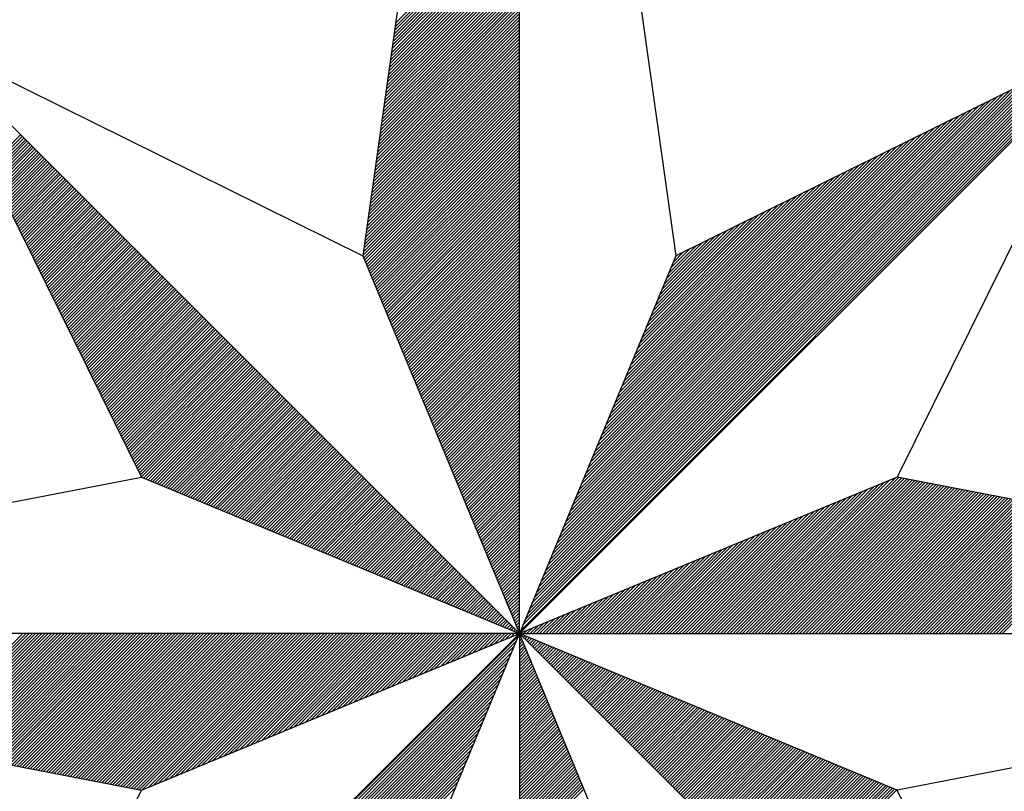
# Model space of a CAD drawing. Header units: metres. Extents: x 183400 to 184400, y 422200 to 427800.
# Tile 57 of 221: x 184368 to 184380, y 423765 to 423774. Entities that reach past the tile are written whole.
import ezdxf

# ---------------------------------------------------------------- set-up
doc = ezdxf.new("R2010")
doc.units = ezdxf.units.M
doc.layers.add('N_MK2', color=7, linetype='Continuous')
doc.layers.add('방위표', color=7, linetype='Continuous')

# ---------------------------------------------------------------- blocks, each defined once
blk = doc.blocks.new('N_MK2')
at = {"layer": '방위표', "color": 7, "linetype": 'Continuous'}
blk.add_lwpolyline([(-106.029, 0), (-33.696, -13.958), (0, 0), (-53.049, -53.048), (-13.958, -33.696), (0, 0), (0, -106.029), (13.958, -33.696), (0, 0), (53.048, -53.049), (33.696, -13.958), (0, 0), (106.028, 0), (33.696, 13.958), (0, 0), (53.049, 53.049), (13.958, 33.696), (0, 0), (0, 133.028), (-13.958, 33.696), (0, 0), (-53.049, 53.049), (-33.696, 13.958), (0, 0)], close=True, dxfattribs=at)
for points in [[(0, 133.028), (13.958, 33.696)], [(-11.085, 54.138), (0, 65.224)], [(-11.039, 54.468), (0, 65.507)], [(-11.224, 53.151), (0, 64.375)], [(-11.178, 53.48), (0, 64.658)], [(-11.132, 53.809), (0, 64.941)], [(-11.409, 51.835), (0, 63.244)], [(-11.363, 52.164), (0, 63.527)], [(-11.317, 52.493), (0, 63.81)], [(-11.27, 52.822), (0, 64.093)], [(-11.548, 50.848), (0, 62.395)], [(-11.502, 51.177), (0, 62.678)], [(-11.455, 51.506), (0, 62.961)], [(-11.687, 49.86), (0, 61.547)], [(-11.64, 50.189), (0, 61.83)], [(-11.594, 50.518), (0, 62.113)], [(-11.825, 48.873), (0, 60.698)], [(-11.779, 49.202), (0, 60.981)], [(-11.733, 49.531), (0, 61.264)], [(-11.964, 47.886), (0, 59.85)], [(-11.918, 48.215), (0, 60.133)], [(-11.872, 48.544), (0, 60.416)], [(-12.103, 46.899), (0, 59.001)], [(-12.057, 47.228), (0, 59.284)], [(-12.01, 47.557), (0, 59.567)], [(-12.242, 45.911), (0, 58.153)], [(-12.195, 46.24), (0, 58.436)], [(-12.149, 46.569), (0, 58.718)], [(-12.38, 44.924), (0, 57.304)], [(-12.334, 45.253), (0, 57.587)], [(-12.288, 45.582), (0, 57.87)], [(-12.519, 43.937), (0, 56.456)], [(-12.473, 44.266), (0, 56.739)], [(-12.426, 44.595), (0, 57.021)], [(-12.658, 42.949), (0, 55.607)], [(-12.611, 43.279), (0, 55.89)], [(-12.565, 43.608), (0, 56.173)], [(-12.843, 41.633), (0, 54.476)], [(-12.796, 41.962), (0, 54.759)], [(-12.75, 42.291), (0, 55.042)], [(-12.704, 42.62), (0, 55.324)], [(-12.981, 40.646), (0, 53.627)], [(-12.935, 40.975), (0, 53.91)], [(-12.889, 41.304), (0, 54.193)], [(-53.049, 53.049), (-13.958, 33.696)], [(-13.12, 39.659), (0, 52.779)], [(-13.074, 39.988), (0, 53.062)], [(-13.028, 40.317), (0, 53.344)], [(0.12, 0.29), (52.713, 52.882)], [(53.049, 53.049), (33.696, 13.958)], [(-13.259, 38.671), (0, 51.93)], [(-13.213, 39), (0, 52.213)], [(-13.166, 39.33), (0, 52.496)], [(0.32, 0.773), (52.152, 52.605)], [(0.52, 1.256), (51.592, 52.328)], [(0.72, 1.739), (51.032, 52.05)], [(-13.398, 37.684), (0, 51.082)], [(-13.351, 38.013), (0, 51.365)], [(-13.305, 38.342), (0, 51.647)], [(0.92, 2.221), (50.472, 51.773)], [(1.12, 2.704), (49.912, 51.496)], [(1.32, 3.187), (49.351, 51.218)], [(-13.536, 36.697), (0, 50.233)], [(-13.49, 37.026), (0, 50.516)], [(-13.444, 37.355), (0, 50.799)], [(1.52, 3.67), (48.791, 50.941)], [(1.72, 4.153), (48.231, 50.664)], [(1.92, 4.636), (47.671, 50.386)], [(2.12, 5.119), (47.111, 50.109)], [(-13.675, 35.71), (0, 49.385)], [(-13.629, 36.039), (0, 49.667)], [(-13.583, 36.368), (0, 49.95)], [(2.32, 5.602), (46.551, 49.832)], [(2.52, 6.084), (45.99, 49.554)], [(2.72, 6.567), (45.43, 49.277)], [(-13.814, 34.722), (0, 48.536)], [(-13.768, 35.051), (0, 48.819)], [(-13.721, 35.381), (0, 49.102)], [(2.92, 7.05), (44.87, 49)], [(3.12, 7.533), (44.31, 48.723)], [(3.32, 8.016), (43.75, 48.445)], [(-13.953, 33.735), (0, 47.688)], [(-13.906, 34.064), (0, 47.97)], [(-13.86, 34.393), (0, 48.253)], [(3.52, 8.499), (43.19, 48.168)], [(3.72, 8.982), (42.629, 47.891)], [(3.92, 9.464), (42.069, 47.613)], [(-13.885, 33.52), (0, 47.405)], [(-13.802, 33.32), (0, 47.122)], [(-13.719, 33.12), (0, 46.839)], [(-13.636, 32.92), (0, 46.556)], [(4.12, 9.947), (41.509, 47.336)], [(4.321, 10.43), (40.949, 47.059)], [(4.521, 10.913), (40.389, 46.781)], [(-13.554, 32.72), (0, 46.273)], [(-13.471, 32.52), (0, 45.991)], [(-13.388, 32.32), (0, 45.708)], [(4.721, 11.396), (39.829, 46.504)], [(4.921, 11.879), (39.268, 46.227)], [(5.121, 12.362), (38.708, 45.949)], [(-13.305, 32.12), (0, 45.425)], [(-13.222, 31.92), (0, 45.142)], [(-13.139, 31.72), (0, 44.859)], [(5.321, 12.844), (38.148, 45.672)], [(5.521, 13.327), (37.588, 45.395)], [(5.721, 13.81), (37.028, 45.117)], [(5.921, 14.293), (36.468, 44.84)], [(-47.381, 41.601), (-44.491, 44.491)], [(-47.288, 41.412), (-44.35, 44.35)], [(-47.194, 41.223), (-44.209, 44.209)], [(-47.101, 41.034), (-44.067, 44.067)], [(-47.007, 40.845), (-43.926, 43.926)], [(-13.057, 31.52), (0, 44.576)], [(-12.974, 31.32), (0, 44.293)], [(-12.891, 31.12), (0, 44.011)], [(6.121, 14.776), (35.907, 44.563)], [(6.321, 15.259), (35.347, 44.285)], [(6.521, 15.742), (34.787, 44.008)], [(-46.913, 40.655), (-43.784, 43.784)], [(-46.82, 40.466), (-43.643, 43.643)], [(-46.726, 40.277), (-43.501, 43.501)], [(-46.632, 40.088), (-43.36, 43.36)], [(-46.539, 39.899), (-43.219, 43.219)], [(-46.445, 39.709), (-43.077, 43.077)], [(-12.808, 30.92), (0, 43.728)], [(-12.725, 30.72), (0, 43.445)], [(-12.642, 30.52), (0, 43.162)], [(6.721, 16.224), (34.227, 43.731)], [(6.921, 16.707), (33.667, 43.453)], [(7.121, 17.19), (33.107, 43.176)], [(-46.351, 39.52), (-42.936, 42.936)], [(-46.258, 39.331), (-42.794, 42.794)], [(-46.164, 39.142), (-42.653, 42.653)], [(-46.07, 38.953), (-42.511, 42.511)], [(-45.977, 38.763), (-42.37, 42.37)], [(-45.883, 38.574), (-42.229, 42.229)], [(-12.559, 30.32), (0, 42.879)], [(-12.477, 30.12), (0, 42.596)], [(-12.394, 29.92), (0, 42.314)], [(7.321, 17.673), (32.546, 42.899)], [(7.521, 18.156), (31.986, 42.621)], [(7.721, 18.639), (31.426, 42.344)], [(-45.789, 38.385), (-42.087, 42.087)], [(-45.696, 38.196), (-41.946, 41.946)], [(-45.602, 38.007), (-41.804, 41.804)], [(-45.508, 37.818), (-41.663, 41.663)], [(-45.415, 37.628), (-41.522, 41.522)], [(-45.321, 37.439), (-41.38, 41.38)], [(-12.311, 29.72), (0, 42.031)], [(-12.228, 29.52), (0, 41.748)], [(-12.145, 29.32), (0, 41.465)], [(7.921, 19.122), (30.866, 42.067)], [(8.121, 19.604), (30.306, 41.789)], [(8.321, 20.087), (29.746, 41.512)], [(-45.227, 37.25), (-41.239, 41.239)], [(-45.134, 37.061), (-41.097, 41.097)], [(-45.04, 36.872), (-40.956, 40.956)], [(-44.946, 36.682), (-40.814, 40.814)], [(-44.853, 36.493), (-40.673, 40.673)], [(-44.759, 36.304), (-40.532, 40.532)], [(-12.062, 29.12), (0, 41.182)], [(-11.98, 28.92), (0, 40.899)], [(-11.897, 28.72), (0, 40.617)], [(8.521, 20.57), (29.185, 41.235)], [(8.721, 21.053), (28.625, 40.957)], [(8.921, 21.536), (28.065, 40.68)], [(-44.665, 36.115), (-40.39, 40.39)], [(-44.572, 35.926), (-40.249, 40.249)], [(-44.478, 35.737), (-40.107, 40.107)], [(-44.384, 35.547), (-39.966, 39.966)], [(-44.291, 35.358), (-39.824, 39.824)], [(-44.197, 35.169), (-39.683, 39.683)], [(-44.103, 34.98), (-39.542, 39.542)], [(-11.814, 28.52), (0, 40.334)], [(-11.731, 28.32), (0, 40.051)], [(-11.648, 28.12), (0, 39.768)], [(9.121, 22.019), (27.505, 40.403)], [(9.321, 22.502), (26.945, 40.125)], [(9.521, 22.984), (26.385, 39.848)], [(9.721, 23.467), (25.824, 39.571)], [(-44.01, 34.791), (-39.4, 39.4)], [(-43.916, 34.601), (-39.259, 39.259)], [(-43.822, 34.412), (-39.117, 39.117)], [(-43.729, 34.223), (-38.976, 38.976)], [(-43.635, 34.034), (-38.834, 38.834)], [(-43.541, 33.845), (-38.693, 38.693)], [(-11.565, 27.92), (0, 39.485)], [(-11.482, 27.72), (0, 39.202)], [(-11.4, 27.52), (0, 38.919)], [(9.921, 23.95), (25.264, 39.293)], [(10.121, 24.433), (24.704, 39.016)], [(10.321, 24.916), (24.144, 38.739)], [(-43.448, 33.656), (-38.552, 38.552)], [(-43.354, 33.466), (-38.41, 38.41)], [(-43.26, 33.277), (-38.269, 38.269)], [(-43.167, 33.088), (-38.127, 38.127)], [(-43.073, 32.899), (-37.986, 37.986)], [(-42.979, 32.71), (-37.845, 37.845)], [(-11.317, 27.32), (0, 38.637)], [(-11.234, 27.12), (0, 38.354)], [(-11.151, 26.92), (0, 38.071)], [(-11.068, 26.72), (0, 37.788)], [(10.521, 25.399), (23.584, 38.461)], [(10.721, 25.882), (23.024, 38.184)], [(10.921, 26.364), (22.463, 37.907)], [(-42.886, 32.52), (-37.703, 37.703)], [(-42.792, 32.331), (-37.562, 37.562)], [(-42.698, 32.142), (-37.42, 37.42)], [(-42.605, 31.953), (-37.279, 37.279)], [(-42.511, 31.764), (-37.137, 37.137)], [(-42.418, 31.575), (-36.996, 36.996)], [(-10.985, 26.52), (0, 37.505)], [(-10.903, 26.32), (0, 37.222)], [(-10.82, 26.12), (0, 36.94)], [(11.121, 26.847), (21.903, 37.629)], [(11.321, 27.33), (21.343, 37.352)], [(11.521, 27.813), (20.783, 37.075)], [(-42.324, 31.385), (-36.855, 36.855)], [(-42.23, 31.196), (-36.713, 36.713)], [(-42.137, 31.007), (-36.572, 36.572)], [(-42.043, 30.818), (-36.43, 36.43)], [(-41.949, 30.629), (-36.289, 36.289)], [(-41.856, 30.439), (-36.147, 36.147)], [(-10.737, 25.92), (0, 36.657)], [(-10.654, 25.72), (0, 36.374)], [(-10.571, 25.52), (0, 36.091)], [(11.721, 28.296), (20.223, 36.797)], [(11.921, 28.779), (19.662, 36.52)], [(12.121, 29.262), (19.102, 36.243)], [(-41.762, 30.25), (-36.006, 36.006)], [(-41.668, 30.061), (-35.865, 35.865)], [(-41.575, 29.872), (-35.723, 35.723)], [(-41.481, 29.683), (-35.582, 35.582)], [(-41.387, 29.494), (-35.44, 35.44)], [(-41.294, 29.304), (-35.299, 35.299)], [(-41.2, 29.115), (-35.158, 35.158)], [(-10.488, 25.32), (0, 35.808)], [(-10.405, 25.12), (0, 35.525)], [(-10.323, 24.92), (0, 35.242)], [(12.321, 29.745), (18.542, 35.966)], [(12.521, 30.227), (17.982, 35.688)], [(12.721, 30.71), (17.422, 35.411)], [(12.921, 31.193), (16.862, 35.134)], [(-41.106, 28.926), (-35.016, 35.016)], [(-41.013, 28.737), (-34.875, 34.875)], [(-40.919, 28.548), (-34.733, 34.733)], [(-40.825, 28.358), (-34.592, 34.592)], [(-40.732, 28.169), (-34.45, 34.45)], [(-40.638, 27.98), (-34.309, 34.309)], [(-10.24, 24.72), (0, 34.96)], [(-10.157, 24.52), (0, 34.677)], [(-10.074, 24.32), (0, 34.394)], [(13.121, 31.676), (16.301, 34.856)], [(13.321, 32.159), (15.741, 34.579)], [(13.521, 32.642), (15.181, 34.302)], [(-40.544, 27.791), (-34.168, 34.168)], [(-40.451, 27.602), (-34.026, 34.026)], [(-40.357, 27.412), (-33.885, 33.885)], [(-40.263, 27.223), (-33.743, 33.743)], [(-40.17, 27.034), (-33.602, 33.602)], [(-40.076, 26.845), (-33.46, 33.46)], [(-9.991, 24.12), (0, 34.111)], [(-9.908, 23.92), (0, 33.828)], [(-9.826, 23.72), (0, 33.545)], [(13.721, 33.125), (14.621, 34.024)], [(13.921, 33.607), (14.061, 33.747)], [(-39.982, 26.656), (-33.319, 33.319)], [(-39.889, 26.467), (-33.178, 33.178)], [(-39.795, 26.277), (-33.036, 33.036)], [(-39.701, 26.088), (-32.895, 32.895)], [(-39.608, 25.899), (-32.753, 32.753)], [(-39.514, 25.71), (-32.612, 32.612)], [(-9.743, 23.52), (0, 33.263)], [(-9.66, 23.32), (0, 32.98)], [(-9.577, 23.12), (0, 32.697)], [(-39.42, 25.521), (-32.471, 32.471)], [(-39.327, 25.331), (-32.329, 32.329)], [(-39.233, 25.142), (-32.188, 32.188)], [(-39.139, 24.953), (-32.046, 32.046)], [(-39.046, 24.764), (-31.905, 31.905)], [(-38.952, 24.575), (-31.763, 31.763)], [(-38.858, 24.386), (-31.622, 31.622)], [(-9.494, 22.92), (0, 32.414)], [(-9.411, 22.72), (0, 32.131)], [(-9.328, 22.52), (0, 31.848)], [(-38.765, 24.196), (-31.481, 31.481)], [(-38.671, 24.007), (-31.339, 31.339)], [(-38.577, 23.818), (-31.198, 31.198)], [(-38.484, 23.629), (-31.056, 31.056)], [(-38.39, 23.44), (-30.915, 30.915)], [(-38.296, 23.25), (-30.773, 30.773)], [(-9.246, 22.32), (0, 31.566)], [(-9.163, 22.12), (0, 31.283)], [(-9.08, 21.92), (0, 31)], [(-38.203, 23.061), (-30.632, 30.632)], [(-38.109, 22.872), (-30.491, 30.491)], [(-38.015, 22.683), (-30.349, 30.349)], [(-37.922, 22.494), (-30.208, 30.208)], [(-37.828, 22.305), (-30.066, 30.066)], [(-37.735, 22.115), (-29.925, 29.925)], [(-8.997, 21.72), (0, 30.717)], [(-8.914, 21.52), (0, 30.434)], [(-8.831, 21.32), (0, 30.151)], [(-8.749, 21.12), (0, 29.868)], [(-37.641, 21.926), (-29.784, 29.784)], [(-37.547, 21.737), (-29.642, 29.642)], [(-37.454, 21.548), (-29.501, 29.501)], [(-37.36, 21.359), (-29.359, 29.359)], [(-37.266, 21.169), (-29.218, 29.218)], [(-37.173, 20.98), (-29.076, 29.076)], [(-8.666, 20.92), (0, 29.586)], [(-8.583, 20.72), (0, 29.303)], [(-8.5, 20.52), (0, 29.02)], [(-37.079, 20.791), (-28.935, 28.935)], [(-36.985, 20.602), (-28.794, 28.794)], [(-36.892, 20.413), (-28.652, 28.652)], [(-36.798, 20.224), (-28.511, 28.511)], [(-36.704, 20.034), (-28.369, 28.369)], [(-36.611, 19.845), (-28.228, 28.228)], [(-8.417, 20.32), (0, 28.737)], [(-8.334, 20.12), (0, 28.454)], [(-8.251, 19.92), (0, 28.171)], [(-36.517, 19.656), (-28.086, 28.086)], [(-36.423, 19.467), (-27.945, 27.945)], [(-36.33, 19.278), (-27.804, 27.804)], [(-36.236, 19.088), (-27.662, 27.662)], [(-36.142, 18.899), (-27.521, 27.521)], [(-36.049, 18.71), (-27.379, 27.379)], [(-35.955, 18.521), (-27.238, 27.238)], [(-8.169, 19.72), (0, 27.889)], [(-8.086, 19.52), (0, 27.606)], [(-8.003, 19.32), (0, 27.323)], [(-35.861, 18.332), (-27.096, 27.096)], [(-35.768, 18.143), (-26.955, 26.955)], [(-35.674, 17.953), (-26.814, 26.814)], [(-35.58, 17.764), (-26.672, 26.672)], [(-35.487, 17.575), (-26.531, 26.531)], [(-35.393, 17.386), (-26.389, 26.389)], [(-7.92, 19.12), (0, 27.04)], [(-7.837, 18.92), (0, 26.757)], [(-7.754, 18.72), (0, 26.474)], [(-35.299, 17.197), (-26.248, 26.248)], [(-35.206, 17.007), (-26.107, 26.107)], [(-35.112, 16.818), (-25.965, 25.965)], [(-35.018, 16.629), (-25.824, 25.824)], [(-34.925, 16.44), (-25.682, 25.682)], [(-34.831, 16.251), (-25.541, 25.541)], [(-7.672, 18.52), (0, 26.191)], [(-7.589, 18.32), (0, 25.909)], [(-7.506, 18.12), (0, 25.626)], [(-34.737, 16.061), (-25.399, 25.399)], [(-34.644, 15.872), (-25.258, 25.258)], [(-34.55, 15.683), (-25.117, 25.117)], [(-34.456, 15.494), (-24.975, 24.975)], [(-34.363, 15.305), (-24.834, 24.834)], [(-34.269, 15.116), (-24.692, 24.692)], [(-7.423, 17.92), (0, 25.343)], [(-7.34, 17.72), (0, 25.06)], [(-7.257, 17.52), (0, 24.777)], [(-34.175, 14.926), (-24.551, 24.551)], [(-34.082, 14.737), (-24.409, 24.409)], [(-33.988, 14.548), (-24.268, 24.268)], [(-33.894, 14.359), (-24.127, 24.127)], [(-33.801, 14.17), (-23.985, 23.985)], [(-33.707, 13.98), (-23.844, 23.844)], [(-7.174, 17.32), (0, 24.494)], [(-7.092, 17.12), (0, 24.212)], [(-7.009, 16.92), (0, 23.929)], [(-33.52, 13.885), (-23.702, 23.702)], [(-33.32, 13.802), (-23.561, 23.561)], [(-33.12, 13.719), (-23.42, 23.42)], [(-32.92, 13.636), (-23.278, 23.278)], [(-32.72, 13.554), (-23.137, 23.137)], [(-32.52, 13.471), (-22.995, 22.995)], [(-32.32, 13.388), (-22.854, 22.854)], [(-6.926, 16.72), (0, 23.646)], [(-6.843, 16.52), (0, 23.363)], [(-6.76, 16.32), (0, 23.08)], [(-32.12, 13.305), (-22.712, 22.712)], [(-31.92, 13.222), (-22.571, 22.571)], [(-31.72, 13.139), (-22.43, 22.43)], [(-31.52, 13.057), (-22.288, 22.288)], [(-31.32, 12.974), (-22.147, 22.147)], [(-31.12, 12.891), (-22.005, 22.005)], [(-6.677, 16.12), (0, 22.797)], [(-6.595, 15.92), (0, 22.515)], [(-6.512, 15.72), (0, 22.232)], [(-30.92, 12.808), (-21.864, 21.864)], [(-30.72, 12.725), (-21.722, 21.722)], [(-30.52, 12.642), (-21.581, 21.581)], [(-30.32, 12.559), (-21.44, 21.44)], [(-30.12, 12.477), (-21.298, 21.298)], [(-29.92, 12.394), (-21.157, 21.157)], [(-6.429, 15.52), (0, 21.949)], [(-6.346, 15.32), (0, 21.666)], [(-6.263, 15.12), (0, 21.383)], [(-6.18, 14.92), (0, 21.1)], [(-29.72, 12.311), (-21.015, 21.015)], [(-29.52, 12.228), (-20.874, 20.874)], [(-29.32, 12.145), (-20.733, 20.733)], [(-29.12, 12.062), (-20.591, 20.591)], [(-28.92, 11.98), (-20.45, 20.45)], [(-28.72, 11.897), (-20.308, 20.308)], [(-6.097, 14.72), (0, 20.817)], [(-6.015, 14.52), (0, 20.535)], [(-5.932, 14.32), (0, 20.252)], [(-28.52, 11.814), (-20.167, 20.167)], [(-28.32, 11.731), (-20.025, 20.025)], [(-28.12, 11.648), (-19.884, 19.884)], [(-27.92, 11.565), (-19.743, 19.743)], [(-27.72, 11.482), (-19.601, 19.601)], [(-27.52, 11.4), (-19.46, 19.46)], [(-5.849, 14.12), (0, 19.969)], [(-5.766, 13.92), (0, 19.686)], [(-5.683, 13.72), (0, 19.403)], [(-27.32, 11.317), (-19.318, 19.318)], [(-27.12, 11.234), (-19.177, 19.177)], [(-26.92, 11.151), (-19.035, 19.035)], [(-26.72, 11.068), (-18.894, 18.894)], [(-26.52, 10.985), (-18.753, 18.753)], [(-26.32, 10.903), (-18.611, 18.611)], [(-26.12, 10.82), (-18.47, 18.47)], [(-5.6, 13.52), (0, 19.12)], [(-5.518, 13.32), (0, 18.838)], [(-5.435, 13.12), (0, 18.555)], [(-25.92, 10.737), (-18.328, 18.328)], [(-25.72, 10.654), (-18.187, 18.187)], [(-25.52, 10.571), (-18.046, 18.046)], [(-25.32, 10.488), (-17.904, 17.904)], [(-25.12, 10.405), (-17.763, 17.763)], [(-24.92, 10.323), (-17.621, 17.621)], [(-5.352, 12.92), (0, 18.272)], [(-5.269, 12.72), (0, 17.989)], [(-5.186, 12.52), (0, 17.706)], [(-24.72, 10.24), (-17.48, 17.48)], [(-24.52, 10.157), (-17.338, 17.338)], [(-24.32, 10.074), (-17.197, 17.197)], [(-24.12, 9.991), (-17.056, 17.056)], [(-23.92, 9.908), (-16.914, 16.914)], [(-23.72, 9.826), (-16.773, 16.773)], [(-5.103, 12.32), (0, 17.423)], [(-5.021, 12.12), (0, 17.141)], [(-4.938, 11.92), (0, 16.858)], [(-23.52, 9.743), (-16.631, 16.631)], [(-23.32, 9.66), (-16.49, 16.49)], [(-23.12, 9.577), (-16.348, 16.348)], [(-22.92, 9.494), (-16.207, 16.207)], [(-22.72, 9.411), (-16.066, 16.066)], [(-22.52, 9.328), (-15.924, 15.924)], [(-4.855, 11.72), (0, 16.575)], [(-4.772, 11.52), (0, 16.292)], [(-4.689, 11.32), (0, 16.009)], [(-22.32, 9.246), (-15.783, 15.783)], [(-22.12, 9.163), (-15.641, 15.641)], [(-21.92, 9.08), (-15.5, 15.5)], [(-21.72, 8.997), (-15.358, 15.358)], [(-21.52, 8.914), (-15.217, 15.217)], [(-21.32, 8.831), (-15.076, 15.076)], [(-21.12, 8.749), (-14.934, 14.934)], [(-4.606, 11.12), (0, 15.726)], [(-4.523, 10.92), (0, 15.443)], [(-4.441, 10.72), (0, 15.161)], [(-20.92, 8.666), (-14.793, 14.793)], [(-20.72, 8.583), (-14.651, 14.651)], [(-20.52, 8.5), (-14.51, 14.51)], [(-20.32, 8.417), (-14.369, 14.369)], [(-20.12, 8.334), (-14.227, 14.227)], [(-19.92, 8.251), (-14.086, 14.086)], [(-4.358, 10.52), (0, 14.878)], [(-4.275, 10.32), (0, 14.595)], [(-4.192, 10.12), (0, 14.312)], [(-106.029, 0), (-33.696, 13.958)], [(-19.72, 8.169), (-13.944, 13.944)], [(-19.52, 8.086), (-13.803, 13.803)], [(-19.32, 8.003), (-13.661, 13.661)], [(-19.12, 7.92), (-13.52, 13.52)], [(-18.92, 7.837), (-13.379, 13.379)], [(-18.72, 7.754), (-13.237, 13.237)], [(-4.109, 9.92), (0, 14.029)], [(-4.026, 9.72), (0, 13.746)], [(-3.944, 9.52), (0, 13.464)], [(-3.861, 9.32), (0, 13.181)], [(18.781, 0), (32.062, 13.281)], [(19.063, 0), (32.544, 13.481)], [(19.346, 0), (33.027, 13.681)], [(19.629, 0), (33.51, 13.881)], [(19.912, 0), (33.842, 13.93)], [(20.195, 0), (34.079, 13.884)], [(20.478, 0), (34.316, 13.838)], [(20.761, 0), (34.553, 13.793)], [(21.043, 0), (34.79, 13.747)], [(21.326, 0), (35.027, 13.701)], [(21.609, 0), (35.264, 13.655)], [(21.892, 0), (35.501, 13.61)], [(22.175, 0), (35.739, 13.564)], [(22.458, 0), (35.976, 13.518)], [(22.74, 0), (36.213, 13.472)], [(23.023, 0), (36.45, 13.427)], [(23.306, 0), (36.687, 13.381)], [(23.589, 0), (36.924, 13.335)], [(23.872, 0), (37.161, 13.289)], [(24.155, 0), (37.398, 13.244)], [(24.437, 0), (37.635, 13.198)], [(-18.52, 7.672), (-13.096, 13.096)], [(-18.32, 7.589), (-12.954, 12.954)], [(-18.12, 7.506), (-12.813, 12.813)], [(-17.92, 7.423), (-12.671, 12.671)], [(-17.72, 7.34), (-12.53, 12.53)], [(-17.52, 7.257), (-12.389, 12.389)], [(-3.778, 9.12), (0, 12.898)], [(-3.695, 8.92), (0, 12.615)], [(-3.612, 8.72), (0, 12.332)], [(17.649, 0), (30.13, 12.481)], [(17.932, 0), (30.613, 12.681)], [(18.215, 0), (31.096, 12.881)], [(18.498, 0), (31.579, 13.081)], [(24.72, 0), (37.872, 13.152)], [(25.003, 0), (38.109, 13.106)], [(25.286, 0), (38.347, 13.061)], [(25.569, 0), (38.584, 13.015)], [(25.852, 0), (38.821, 12.969)], [(26.135, 0), (39.058, 12.923)], [(26.417, 0), (39.295, 12.878)], [(26.7, 0), (39.532, 12.832)], [(26.983, 0), (39.769, 12.786)], [(27.266, 0), (40.006, 12.74)], [(27.549, 0), (40.243, 12.695)], [(27.832, 0), (40.48, 12.649)], [(28.114, 0), (40.717, 12.603)], [(28.397, 0), (40.955, 12.557)], [(28.68, 0), (41.192, 12.512)], [(28.963, 0), (41.429, 12.466)], [(29.246, 0), (41.666, 12.42)], [(29.529, 0), (41.903, 12.374)], [(29.811, 0), (42.14, 12.329)], [(-17.32, 7.174), (-12.247, 12.247)], [(-17.12, 7.092), (-12.106, 12.106)], [(-16.92, 7.009), (-11.964, 11.964)], [(-16.72, 6.926), (-11.823, 11.823)], [(-16.52, 6.843), (-11.682, 11.682)], [(-16.32, 6.76), (-11.54, 11.54)], [(-3.529, 8.52), (0, 12.049)], [(-3.446, 8.32), (0, 11.766)], [(-3.364, 8.12), (0, 11.484)], [(16.235, 0), (27.716, 11.481)], [(16.518, 0), (28.199, 11.681)], [(16.801, 0), (28.682, 11.881)], [(17.084, 0), (29.164, 12.081)], [(17.366, 0), (29.647, 12.281)], [(30.094, 0), (42.377, 12.283)], [(30.377, 0), (42.614, 12.237)], [(30.66, 0), (42.851, 12.191)], [(30.943, 0), (43.088, 12.146)], [(31.226, 0), (43.325, 12.1)], [(31.509, 0), (43.563, 12.054)], [(31.791, 0), (43.8, 12.008)], [(32.074, 0), (44.037, 11.963)], [(32.357, 0), (44.274, 11.917)], [(32.64, 0), (44.511, 11.871)], [(32.923, 0), (44.748, 11.825)], [(33.206, 0), (44.985, 11.78)], [(33.488, 0), (45.222, 11.734)], [(33.771, 0), (45.459, 11.688)], [(34.054, 0), (45.696, 11.642)], [(34.337, 0), (45.934, 11.597)], [(34.62, 0), (46.171, 11.551)], [(34.903, 0), (46.408, 11.505)], [(35.186, 0), (46.645, 11.459)], [(-16.12, 6.677), (-11.399, 11.399)], [(-15.92, 6.595), (-11.257, 11.257)], [(-15.72, 6.512), (-11.116, 11.116)], [(-15.52, 6.429), (-10.974, 10.974)], [(-15.32, 6.346), (-10.833, 10.833)], [(-15.12, 6.263), (-10.692, 10.692)], [(-14.92, 6.18), (-10.55, 10.55)], [(-3.281, 7.92), (0, 11.201)], [(-3.198, 7.72), (0, 10.918)], [(-3.115, 7.52), (0, 10.635)], [(15.104, 0), (25.784, 10.681)], [(15.386, 0), (26.267, 10.881)], [(15.669, 0), (26.75, 11.081)], [(15.952, 0), (27.233, 11.281)], [(35.468, 0), (46.882, 11.414)], [(35.751, 0), (47.119, 11.368)], [(36.034, 0), (47.356, 11.322)], [(36.317, 0), (47.593, 11.276)], [(36.6, 0), (47.83, 11.23)], [(36.883, 0), (48.067, 11.185)], [(37.165, 0), (48.304, 11.139)], [(37.448, 0), (48.542, 11.093)], [(37.731, 0), (48.779, 11.047)], [(38.014, 0), (49.016, 11.002)], [(38.297, 0), (49.253, 10.956)], [(38.58, 0), (49.49, 10.91)], [(38.862, 0), (49.727, 10.864)], [(39.145, 0), (49.964, 10.819)], [(39.428, 0), (50.201, 10.773)], [(39.711, 0), (50.438, 10.727)], [(39.994, 0), (50.675, 10.681)], [(40.277, 0), (50.912, 10.636)], [(40.56, 0), (51.15, 10.59)], [(40.842, 0), (51.387, 10.544)], [(-14.72, 6.098), (-10.409, 10.409)], [(-14.52, 6.015), (-10.267, 10.267)], [(-14.32, 5.932), (-10.126, 10.126)], [(-14.12, 5.849), (-9.984, 9.984)], [(-13.92, 5.766), (-9.843, 9.843)], [(-13.72, 5.683), (-9.702, 9.702)], [(-3.032, 7.32), (0, 10.352)], [(-2.949, 7.12), (0, 10.069)], [(-2.867, 6.92), (0, 9.787)], [(13.689, 0), (23.37, 9.681)], [(13.972, 0), (23.853, 9.881)], [(14.255, 0), (24.336, 10.081)], [(14.538, 0), (24.819, 10.281)], [(14.821, 0), (25.302, 10.481)], [(41.125, 0), (51.624, 10.498)], [(41.408, 0), (51.861, 10.453)], [(41.691, 0), (52.098, 10.407)], [(41.974, 0), (52.335, 10.361)], [(42.257, 0), (52.572, 10.315)], [(42.539, 0), (52.809, 10.27)], [(42.822, 0), (53.046, 10.224)], [(43.105, 0), (53.283, 10.178)], [(-13.52, 5.6), (-9.56, 9.56)], [(-13.32, 5.518), (-9.419, 9.419)], [(-13.12, 5.435), (-9.277, 9.277)], [(-12.92, 5.352), (-9.136, 9.136)], [(-12.72, 5.269), (-8.995, 8.995)], [(-12.52, 5.186), (-8.853, 8.853)], [(-2.784, 6.72), (0, 9.504)], [(-2.701, 6.52), (0, 9.221)], [(-2.618, 6.32), (0, 8.938)], [(12.558, 0), (21.439, 8.881)], [(12.841, 0), (21.922, 9.081)], [(13.124, 0), (22.404, 9.281)], [(13.407, 0), (22.887, 9.481)], [(-12.32, 5.103), (-8.712, 8.712)], [(-12.12, 5.021), (-8.57, 8.57)], [(-11.92, 4.938), (-8.429, 8.429)], [(-11.72, 4.855), (-8.287, 8.287)], [(-11.52, 4.772), (-8.146, 8.146)], [(-11.32, 4.689), (-8.005, 8.005)], [(-2.535, 6.12), (0, 8.655)], [(-2.452, 5.92), (0, 8.372)], [(-2.369, 5.72), (0, 8.09)], [(11.427, 0), (19.507, 8.081)], [(11.71, 0), (19.99, 8.281)], [(11.992, 0), (20.473, 8.481)], [(12.275, 0), (20.956, 8.681)], [(-11.12, 4.606), (-7.863, 7.863)], [(-10.92, 4.523), (-7.722, 7.722)], [(-10.72, 4.441), (-7.58, 7.58)], [(-10.52, 4.358), (-7.439, 7.439)], [(-10.32, 4.275), (-7.297, 7.297)], [(-10.12, 4.192), (-7.156, 7.156)], [(-2.287, 5.52), (0, 7.807)], [(-2.204, 5.32), (0, 7.524)], [(-2.121, 5.12), (0, 7.241)], [(10.012, 0), (17.093, 7.08)], [(10.295, 0), (17.576, 7.28)], [(10.578, 0), (18.059, 7.48)], [(10.861, 0), (18.541, 7.68)], [(11.144, 0), (19.024, 7.881)], [(-9.92, 4.109), (-7.015, 7.015)], [(-9.72, 4.026), (-6.873, 6.873)], [(-9.52, 3.944), (-6.732, 6.732)], [(-9.32, 3.861), (-6.59, 6.59)], [(-9.12, 3.778), (-6.449, 6.449)], [(-8.92, 3.695), (-6.308, 6.308)], [(-8.72, 3.612), (-6.166, 6.166)], [(-2.038, 4.92), (0, 6.958)], [(-1.955, 4.72), (0, 6.675)], [(-1.872, 4.52), (0, 6.392)], [(8.881, 0), (15.161, 6.28)], [(9.164, 0), (15.644, 6.48)], [(9.447, 0), (16.127, 6.68)], [(9.73, 0), (16.61, 6.88)], [(-8.52, 3.529), (-6.025, 6.025)], [(-8.32, 3.446), (-5.883, 5.883)], [(-8.12, 3.364), (-5.742, 5.742)], [(-7.92, 3.281), (-5.6, 5.6)], [(-7.72, 3.198), (-5.459, 5.459)], [(-7.52, 3.115), (-5.318, 5.318)], [(-1.79, 4.32), (0, 6.11)], [(-1.707, 4.12), (0, 5.827)], [(-1.624, 3.92), (0, 5.544)], [(7.467, 0), (12.747, 5.28)], [(7.75, 0), (13.23, 5.48)], [(8.033, 0), (13.713, 5.68)], [(8.315, 0), (14.196, 5.88)], [(8.598, 0), (14.679, 6.08)], [(-7.32, 3.032), (-5.176, 5.176)], [(-7.12, 2.949), (-5.035, 5.035)], [(-6.92, 2.867), (-4.893, 4.893)], [(-6.72, 2.784), (-4.752, 4.752)], [(-6.52, 2.701), (-4.61, 4.61)], [(-6.32, 2.618), (-4.469, 4.469)], [(-1.541, 3.72), (0, 5.261)], [(-1.458, 3.52), (0, 4.978)], [(-1.375, 3.32), (0, 4.695)], [(-1.292, 3.12), (0, 4.413)], [(6.335, 0), (10.816, 4.48)], [(6.618, 0), (11.299, 4.68)], [(6.901, 0), (11.781, 4.88)], [(7.184, 0), (12.264, 5.08)], [(-6.12, 2.535), (-4.328, 4.328)], [(-5.92, 2.452), (-4.186, 4.186)], [(-5.72, 2.369), (-4.045, 4.045)], [(-5.52, 2.287), (-3.903, 3.903)], [(-5.32, 2.204), (-3.762, 3.762)], [(-5.12, 2.121), (-3.62, 3.62)], [(-1.21, 2.92), (0, 4.13)], [(-1.127, 2.72), (0, 3.847)], [(-1.044, 2.52), (0, 3.564)], [(5.204, 0), (8.884, 3.68)], [(5.487, 0), (9.367, 3.88)], [(5.77, 0), (9.85, 4.08)], [(6.053, 0), (10.333, 4.28)], [(-4.92, 2.038), (-3.479, 3.479)], [(-4.72, 1.955), (-3.338, 3.338)], [(-4.52, 1.872), (-3.196, 3.196)], [(-4.32, 1.79), (-3.055, 3.055)], [(-4.12, 1.707), (-2.913, 2.913)], [(-3.92, 1.624), (-2.772, 2.772)], [(-0.961, 2.32), (0, 3.281)], [(-0.878, 2.12), (0, 2.998)], [(-0.795, 1.92), (0, 2.715)], [(3.79, 0), (6.47, 2.68)], [(4.073, 0), (6.953, 2.88)], [(4.356, 0), (7.436, 3.08)], [(4.638, 0), (7.919, 3.28)], [(4.921, 0), (8.401, 3.48)], [(-3.72, 1.541), (-2.631, 2.631)], [(-3.52, 1.458), (-2.489, 2.489)], [(-3.32, 1.375), (-2.348, 2.348)], [(-3.12, 1.292), (-2.206, 2.206)], [(-2.92, 1.21), (-2.065, 2.065)], [(-2.72, 1.127), (-1.923, 1.923)], [(-2.52, 1.044), (-1.782, 1.782)], [(-0.713, 1.72), (0, 2.433)], [(-0.63, 1.52), (0, 2.15)], [(-0.547, 1.32), (0, 1.867)], [(2.659, 0), (4.539, 1.88)], [(2.941, 0), (5.021, 2.08)], [(3.224, 0), (5.504, 2.28)], [(3.507, 0), (5.987, 2.48)], [(-2.32, 0.961), (-1.641, 1.641)], [(-2.12, 0.878), (-1.499, 1.499)], [(-1.92, 0.795), (-1.358, 1.358)], [(-1.72, 0.713), (-1.216, 1.216)], [(-1.52, 0.63), (-1.075, 1.075)], [(-1.32, 0.547), (-0.933, 0.933)], [(-0.464, 1.12), (0, 1.584)], [(-0.381, 0.92), (0, 1.301)], [(-0.298, 0.72), (0, 1.018)], [(1.244, 0), (2.124, 0.88)], [(1.527, 0), (2.607, 1.08)], [(1.81, 0), (3.09, 1.28)], [(2.093, 0), (3.573, 1.48)], [(2.376, 0), (4.056, 1.68)], [(-54.279, -9.986), (-44.293, 0)], [(-54.042, -10.032), (-44.011, 0)], [(-53.805, -10.078), (-43.728, 0)], [(-53.568, -10.123), (-43.445, 0)], [(-53.331, -10.169), (-43.162, 0)], [(-53.094, -10.215), (-42.879, 0)], [(-52.857, -10.261), (-42.596, 0)], [(-52.62, -10.306), (-42.314, 0)], [(-52.383, -10.352), (-42.031, 0)], [(-52.146, -10.398), (-41.748, 0)], [(-51.909, -10.444), (-41.465, 0)], [(-51.671, -10.489), (-41.182, 0)], [(-51.434, -10.535), (-40.899, 0)], [(-51.197, -10.581), (-40.617, 0)], [(-50.96, -10.627), (-40.334, 0)], [(-50.723, -10.672), (-40.051, 0)], [(-50.486, -10.718), (-39.768, 0)], [(-50.249, -10.764), (-39.485, 0)], [(-50.012, -10.81), (-39.202, 0)], [(-49.775, -10.855), (-38.919, 0)], [(-49.538, -10.901), (-38.637, 0)], [(-49.301, -10.947), (-38.354, 0)], [(-49.063, -10.993), (-38.071, 0)], [(-48.826, -11.038), (-37.788, 0)], [(-48.589, -11.084), (-37.505, 0)], [(-48.352, -11.13), (-37.222, 0)], [(-48.115, -11.176), (-36.94, 0)], [(-47.878, -11.221), (-36.657, 0)], [(-47.641, -11.267), (-36.374, 0)], [(-47.404, -11.313), (-36.091, 0)], [(-47.167, -11.359), (-35.808, 0)], [(-46.93, -11.404), (-35.525, 0)], [(-46.693, -11.45), (-35.242, 0)], [(-46.455, -11.496), (-34.96, 0)], [(-46.218, -11.542), (-34.677, 0)], [(-45.981, -11.587), (-34.394, 0)], [(-45.744, -11.633), (-34.111, 0)], [(-45.507, -11.679), (-33.828, 0)], [(-45.27, -11.725), (-33.545, 0)], [(-45.033, -11.77), (-33.263, 0)], [(-44.796, -11.816), (-32.98, 0)], [(-44.559, -11.862), (-32.697, 0)], [(-44.322, -11.908), (-32.414, 0)], [(-44.085, -11.953), (-32.131, 0)], [(-43.847, -11.999), (-31.848, 0)], [(-43.61, -12.045), (-31.566, 0)], [(-43.373, -12.091), (-31.283, 0)], [(-43.136, -12.136), (-31, 0)], [(-42.899, -12.182), (-30.717, 0)], [(-42.662, -12.228), (-30.434, 0)], [(-42.425, -12.274), (-30.151, 0)], [(-42.188, -12.319), (-29.868, 0)], [(-41.951, -12.365), (-29.586, 0)], [(-41.714, -12.411), (-29.303, 0)], [(-41.477, -12.457), (-29.02, 0)], [(-41.239, -12.502), (-28.737, 0)], [(-41.002, -12.548), (-28.454, 0)], [(-40.765, -12.594), (-28.171, 0)], [(-40.528, -12.64), (-27.889, 0)], [(-40.291, -12.685), (-27.606, 0)], [(-40.054, -12.731), (-27.323, 0)], [(-39.817, -12.777), (-27.04, 0)], [(-39.58, -12.823), (-26.757, 0)], [(-39.343, -12.868), (-26.474, 0)], [(-39.106, -12.914), (-26.191, 0)], [(-38.869, -12.96), (-25.909, 0)], [(-38.631, -13.006), (-25.626, 0)], [(-38.394, -13.051), (-25.343, 0)], [(-38.157, -13.097), (-25.06, 0)], [(-37.92, -13.143), (-24.777, 0)], [(-37.683, -13.189), (-24.494, 0)], [(-37.446, -13.234), (-24.212, 0)], [(-37.209, -13.28), (-23.929, 0)], [(-36.972, -13.326), (-23.646, 0)], [(-36.735, -13.372), (-23.363, 0)], [(-36.498, -13.417), (-23.08, 0)], [(-36.261, -13.463), (-22.797, 0)], [(-36.023, -13.509), (-22.515, 0)], [(-35.786, -13.555), (-22.232, 0)], [(-35.549, -13.6), (-21.949, 0)], [(-35.312, -13.646), (-21.666, 0)], [(-35.075, -13.692), (-21.383, 0)], [(-34.838, -13.738), (-21.1, 0)], [(-34.601, -13.783), (-20.817, 0)], [(-34.364, -13.829), (-20.535, 0)], [(-34.127, -13.875), (-20.252, 0)], [(-33.89, -13.921), (-19.969, 0)], [(-33.607, -13.921), (-19.686, 0)], [(-33.125, -13.721), (-19.403, 0)], [(-32.642, -13.521), (-19.12, 0)], [(-32.159, -13.321), (-18.838, 0)], [(-31.676, -13.121), (-18.555, 0)], [(-31.193, -12.921), (-18.272, 0)], [(-30.71, -12.721), (-17.989, 0)], [(-30.227, -12.521), (-17.706, 0)], [(-29.745, -12.321), (-17.423, 0)], [(-29.262, -12.121), (-17.141, 0)], [(-28.779, -11.921), (-16.858, 0)], [(-28.296, -11.721), (-16.575, 0)], [(-27.813, -11.521), (-16.292, 0)], [(-27.33, -11.321), (-16.009, 0)], [(-26.847, -11.121), (-15.726, 0)], [(-26.364, -10.921), (-15.443, 0)], [(-25.882, -10.721), (-15.161, 0)], [(-25.399, -10.521), (-14.878, 0)], [(-24.916, -10.321), (-14.595, 0)], [(-24.433, -10.121), (-14.312, 0)], [(-23.95, -9.921), (-14.029, 0)], [(-23.467, -9.721), (-13.746, 0)], [(-22.984, -9.521), (-13.464, 0)], [(-22.502, -9.321), (-13.181, 0)], [(-22.019, -9.121), (-12.898, 0)], [(-21.536, -8.921), (-12.615, 0)], [(-21.053, -8.721), (-12.332, 0)], [(-20.57, -8.521), (-12.049, 0)], [(-20.087, -8.321), (-11.766, 0)], [(-19.604, -8.121), (-11.484, 0)], [(-19.122, -7.921), (-11.201, 0)], [(-18.639, -7.721), (-10.918, 0)], [(-18.156, -7.521), (-10.635, 0)], [(-17.673, -7.321), (-10.352, 0)], [(-17.19, -7.121), (-10.069, 0)], [(-16.707, -6.921), (-9.787, 0)], [(-16.224, -6.721), (-9.504, 0)], [(-15.742, -6.521), (-9.221, 0)], [(-15.259, -6.321), (-8.938, 0)], [(-14.776, -6.121), (-8.655, 0)], [(-14.293, -5.921), (-8.372, 0)], [(-13.81, -5.721), (-8.09, 0)], [(-13.327, -5.521), (-7.807, 0)], [(-12.844, -5.321), (-7.524, 0)], [(-12.362, -5.121), (-7.241, 0)], [(-11.879, -4.921), (-6.958, 0)], [(-11.396, -4.721), (-6.675, 0)], [(-10.913, -4.521), (-6.392, 0)], [(-10.43, -4.32), (-6.11, 0)], [(-9.947, -4.12), (-5.827, 0)], [(-9.464, -3.92), (-5.544, 0)], [(-8.982, -3.72), (-5.261, 0)], [(-8.499, -3.52), (-4.978, 0)], [(-8.016, -3.32), (-4.695, 0)], [(-7.533, -3.12), (-4.413, 0)], [(-7.05, -2.92), (-4.13, 0)], [(-6.567, -2.72), (-3.847, 0)], [(-6.084, -2.52), (-3.564, 0)], [(-5.602, -2.32), (-3.281, 0)], [(-5.119, -2.12), (-2.998, 0)], [(-4.636, -1.92), (-2.715, 0)], [(-4.153, -1.72), (-2.433, 0)], [(-3.67, -1.52), (-2.15, 0)], [(-3.187, -1.32), (-1.867, 0)], [(-2.704, -1.12), (-1.584, 0)], [(-2.221, -0.92), (-1.301, 0)], [(-1.739, -0.72), (-1.018, 0)], [(-1.256, -0.52), (-0.736, 0)], [(-1.12, 0.464), (-0.792, 0.792)], [(-0.92, 0.381), (-0.651, 0.651)], [(-0.773, -0.32), (-0.453, 0)], [(-0.72, 0.298), (-0.509, 0.509)], [(-0.52, 0.215), (-0.368, 0.368)], [(-0.32, 0.133), (-0.226, 0.226)], [(-0.29, -0.12), (-0.17, 0)], [(-0.215, 0.52), (0, 0.736)], [(-0.133, 0.32), (0, 0.453)], [(-0.12, 0.05), (-0.085, 0.085)], [(-0.05, 0.12), (0, 0.17)], [(0.113, 0), (0.193, 0.08)], [(0.396, 0), (0.676, 0.28)], [(0.679, 0), (1.159, 0.48)], [(0.961, 0), (1.641, 0.68)], [(106.028, 0), (33.696, -13.958)], [(-52.823, -52.936), (-0.08, -0.193)], [(-52.263, -52.659), (-0.28, -0.676)], [(0, -0.113), (0.033, -0.08)], [(0, -0.396), (0.116, -0.28)], [(0, -0.679), (0.199, -0.48)], [(0, -0.961), (0.282, -0.68)], [(0.056, -0.056), (0.08, -0.033)], [(0.198, -0.198), (0.28, -0.116)], [(0.339, -0.339), (0.48, -0.199)], [(0.481, -0.481), (0.68, -0.282)], [(0.622, -0.622), (0.88, -0.364)], [(0.764, -0.764), (1.08, -0.447)], [(0.905, -0.905), (1.28, -0.53)], [(1.046, -1.046), (1.48, -0.613)], [(1.188, -1.188), (1.68, -0.696)], [(1.329, -1.329), (1.88, -0.779)], [(1.471, -1.471), (2.08, -0.862)], [(-51.703, -52.382), (-0.48, -1.159)], [(-51.143, -52.104), (-0.68, -1.641)], [(0, -1.244), (0.364, -0.88)], [(0, -1.527), (0.447, -1.08)], [(0, -1.81), (0.53, -1.28)], [(0, -2.093), (0.613, -1.48)], [(0, -2.376), (0.696, -1.68)], [(1.612, -1.612), (2.28, -0.944)], [(1.754, -1.754), (2.48, -1.027)], [(1.895, -1.895), (2.68, -1.11)], [(2.036, -2.036), (2.88, -1.193)], [(2.178, -2.178), (3.08, -1.276)], [(2.319, -2.319), (3.28, -1.359)], [(2.461, -2.461), (3.48, -1.441)], [(2.602, -2.602), (3.68, -1.524)], [(2.743, -2.744), (3.88, -1.607)], [(2.885, -2.885), (4.08, -1.69)], [(-50.583, -51.827), (-0.88, -2.124)], [(-50.023, -51.55), (-1.08, -2.607)], [(0, -2.659), (0.779, -1.88)], [(0, -2.941), (0.862, -2.08)], [(0, -3.224), (0.944, -2.28)], [(0, -3.507), (1.027, -2.48)], [(3.026, -3.026), (4.28, -1.773)], [(3.168, -3.168), (4.48, -1.856)], [(3.309, -3.309), (4.68, -1.939)], [(3.451, -3.451), (4.88, -2.021)], [(3.592, -3.592), (5.08, -2.104)], [(3.733, -3.733), (5.28, -2.187)], [(3.875, -3.875), (5.48, -2.27)], [(4.016, -4.016), (5.68, -2.353)], [(4.158, -4.158), (5.88, -2.436)], [(4.299, -4.299), (6.08, -2.518)], [(4.441, -4.441), (6.28, -2.601)], [(-49.463, -51.273), (-1.28, -3.09)], [(0, -3.79), (1.11, -2.68)], [(0, -4.073), (1.193, -2.88)], [(0, -4.356), (1.276, -3.08)], [(0, -4.638), (1.359, -3.28)], [(0, -4.921), (1.441, -3.48)], [(4.582, -4.582), (6.48, -2.684)], [(4.723, -4.723), (6.68, -2.767)], [(4.865, -4.865), (6.88, -2.85)], [(5.006, -5.006), (7.08, -2.933)], [(5.148, -5.148), (7.28, -3.016)], [(5.289, -5.289), (7.48, -3.098)], [(5.43, -5.431), (7.68, -3.181)], [(5.572, -5.572), (7.88, -3.264)], [(5.713, -5.713), (8.08, -3.347)], [(5.855, -5.855), (8.28, -3.43)], [(5.996, -5.996), (8.48, -3.513)], [(-48.902, -50.995), (-1.48, -3.573)], [(-48.342, -50.718), (-1.68, -4.056)], [(0, -5.204), (1.524, -3.68)], [(0, -5.487), (1.607, -3.88)], [(0, -5.77), (1.69, -4.08)], [(0, -6.053), (1.773, -4.28)], [(6.138, -6.138), (8.68, -3.595)], [(6.279, -6.279), (8.88, -3.678)], [(6.42, -6.421), (9.08, -3.761)], [(6.562, -6.562), (9.28, -3.844)], [(6.703, -6.703), (9.48, -3.927)], [(6.845, -6.845), (9.68, -4.01)], [(6.986, -6.986), (9.88, -4.093)], [(7.127, -7.128), (10.08, -4.175)], [(7.269, -7.269), (10.28, -4.258)], [(7.41, -7.41), (10.48, -4.341)], [(-47.782, -50.441), (-1.88, -4.539)], [(-47.222, -50.163), (-2.08, -5.021)], [(0, -6.335), (1.856, -4.48)], [(0, -6.618), (1.939, -4.68)], [(0, -6.901), (2.021, -4.88)], [(0, -7.184), (2.104, -5.08)], [(7.552, -7.552), (10.68, -4.424)], [(7.693, -7.693), (10.88, -4.507)], [(7.835, -7.835), (11.08, -4.59)], [(7.976, -7.976), (11.28, -4.672)], [(8.117, -8.118), (11.48, -4.755)], [(8.259, -8.259), (11.68, -4.838)], [(8.4, -8.4), (11.88, -4.921)], [(8.542, -8.542), (12.08, -5.004)], [(8.683, -8.683), (12.28, -5.087)], [(8.825, -8.825), (12.48, -5.17)], [(8.966, -8.966), (12.68, -5.252)], [(-46.662, -49.886), (-2.28, -5.504)], [(-46.102, -49.609), (-2.48, -5.987)], [(0, -7.467), (2.187, -5.28)], [(0, -7.75), (2.27, -5.48)], [(0, -8.033), (2.353, -5.68)], [(0, -8.315), (2.436, -5.88)], [(0, -8.598), (2.518, -6.08)], [(9.107, -9.108), (12.88, -5.335)], [(9.249, -9.249), (13.08, -5.418)], [(9.39, -9.39), (13.28, -5.501)], [(9.532, -9.532), (13.48, -5.584)], [(9.673, -9.673), (13.68, -5.667)], [(9.814, -9.815), (13.88, -5.749)], [(9.956, -9.956), (14.08, -5.832)], [(10.097, -10.098), (14.28, -5.915)], [(10.239, -10.239), (14.48, -5.998)], [(10.38, -10.38), (14.68, -6.081)], [(-45.542, -49.331), (-2.68, -6.47)], [(-44.981, -49.054), (-2.88, -6.953)], [(0, -8.881), (2.601, -6.28)], [(0, -9.164), (2.684, -6.48)], [(0, -9.447), (2.767, -6.68)], [(0, -9.73), (2.85, -6.88)], [(10.522, -10.522), (14.88, -6.164)], [(10.663, -10.663), (15.08, -6.247)], [(10.804, -10.805), (15.28, -6.329)], [(10.946, -10.946), (15.48, -6.412)], [(11.087, -11.087), (15.68, -6.495)], [(11.229, -11.229), (15.88, -6.578)], [(11.37, -11.37), (16.08, -6.661)], [(11.512, -11.512), (16.28, -6.744)], [(11.653, -11.653), (16.48, -6.826)], [(11.794, -11.795), (16.68, -6.909)], [(11.936, -11.936), (16.88, -6.992)], [(-44.421, -48.777), (-3.08, -7.436)], [(0, -10.012), (2.933, -7.08)], [(0, -10.295), (3.016, -7.28)], [(0, -10.578), (3.098, -7.48)], [(0, -10.861), (3.181, -7.68)], [(0, -11.144), (3.264, -7.88)], [(12.077, -12.077), (17.08, -7.075)], [(12.219, -12.219), (17.28, -7.158)], [(12.36, -12.36), (17.48, -7.241)], [(12.501, -12.502), (17.68, -7.323)], [(12.643, -12.643), (17.88, -7.406)], [(12.784, -12.785), (18.08, -7.489)], [(12.926, -12.926), (18.28, -7.572)], [(13.067, -13.067), (18.48, -7.655)], [(13.209, -13.209), (18.68, -7.738)], [(13.35, -13.35), (18.88, -7.821)], [(13.491, -13.492), (19.08, -7.903)], [(-43.861, -48.5), (-3.28, -7.919)], [(-43.301, -48.222), (-3.48, -8.401)], [(0, -11.427), (3.347, -8.08)], [(0, -11.71), (3.43, -8.28)], [(0, -11.992), (3.513, -8.48)], [(0, -12.275), (3.595, -8.68)], [(13.633, -13.633), (19.28, -7.986)], [(13.774, -13.775), (19.48, -8.069)], [(13.916, -13.916), (19.68, -8.152)], [(14.057, -14.057), (19.88, -8.235)], [(14.199, -14.199), (20.08, -8.318)], [(14.34, -14.34), (20.28, -8.4)], [(14.481, -14.482), (20.48, -8.483)], [(14.623, -14.623), (20.68, -8.566)], [(14.764, -14.764), (20.88, -8.649)], [(14.906, -14.906), (21.08, -8.732)], [(-42.741, -47.945), (-3.68, -8.884)], [(-42.181, -47.668), (-3.88, -9.367)], [(0, -12.558), (3.678, -8.88)], [(0, -12.841), (3.761, -9.08)], [(0, -13.124), (3.844, -9.28)], [(0, -13.407), (3.927, -9.48)], [(15.047, -15.047), (21.28, -8.815)], [(15.188, -15.189), (21.48, -8.898)], [(15.33, -15.33), (21.68, -8.98)], [(15.471, -15.472), (21.88, -9.063)], [(15.613, -15.613), (22.08, -9.146)], [(15.754, -15.754), (22.28, -9.229)], [(15.896, -15.896), (22.48, -9.312)], [(16.037, -16.037), (22.68, -9.395)], [(16.178, -16.179), (22.88, -9.477)], [(16.32, -16.32), (23.08, -9.56)], [(16.461, -16.462), (23.28, -9.643)], [(-41.621, -47.39), (-4.08, -9.85)], [(-41.06, -47.113), (-4.28, -10.333)], [(0, -13.689), (4.01, -9.68)], [(0, -13.972), (4.093, -9.88)], [(0, -14.255), (4.175, -10.08)], [(0, -14.538), (4.258, -10.28)], [(0, -14.821), (4.341, -10.48)], [(16.603, -16.603), (23.48, -9.726)], [(16.744, -16.744), (23.68, -9.809)], [(16.885, -16.886), (23.88, -9.892)], [(17.027, -17.027), (24.08, -9.975)], [(17.168, -17.169), (24.28, -10.057)], [(17.31, -17.31), (24.48, -10.14)], [(17.451, -17.452), (24.68, -10.223)], [(17.593, -17.593), (24.88, -10.306)], [(17.734, -17.734), (25.08, -10.389)], [(17.875, -17.876), (25.28, -10.472)], [(-40.5, -46.836), (-4.48, -10.816)], [(-39.94, -46.558), (-4.68, -11.299)], [(0, -15.104), (4.424, -10.68)], [(0, -15.386), (4.507, -10.88)], [(0, -15.669), (4.59, -11.08)], [(0, -15.952), (4.672, -11.28)], [(18.017, -18.017), (25.48, -10.554)], [(18.158, -18.159), (25.68, -10.637)], [(18.3, -18.3), (25.88, -10.72)], [(18.441, -18.441), (26.08, -10.803)], [(18.583, -18.583), (26.28, -10.886)], [(18.724, -18.724), (26.48, -10.969)], [(18.865, -18.866), (26.68, -11.052)], [(19.007, -19.007), (26.88, -11.134)], [(19.148, -19.149), (27.08, -11.217)], [(19.29, -19.29), (27.28, -11.3)], [(19.431, -19.431), (27.48, -11.383)], [(-39.38, -46.281), (-4.88, -11.781)], [(-38.82, -46.004), (-5.08, -12.264)], [(0, -16.235), (4.755, -11.48)], [(0, -16.518), (4.838, -11.68)], [(0, -16.801), (4.921, -11.88)], [(0, -17.084), (5.004, -12.08)], [(0, -17.366), (5.087, -12.28)], [(19.572, -19.573), (27.68, -11.466)], [(19.714, -19.714), (27.88, -11.549)], [(19.855, -19.856), (28.08, -11.631)], [(19.997, -19.997), (28.28, -11.714)], [(20.138, -20.139), (28.48, -11.797)], [(20.28, -20.28), (28.68, -11.88)], [(20.421, -20.421), (28.88, -11.963)], [(20.562, -20.563), (29.08, -12.046)], [(20.704, -20.704), (29.28, -12.129)], [(20.845, -20.846), (29.48, -12.211)], [(20.987, -20.987), (29.68, -12.294)], [(-38.26, -45.727), (-5.28, -12.747)], [(0, -17.649), (5.17, -12.48)], [(0, -17.932), (5.252, -12.68)], [(0, -18.215), (5.335, -12.88)], [(0, -18.498), (5.418, -13.08)], [(21.128, -21.128), (29.88, -12.377)], [(21.27, -21.27), (30.08, -12.46)], [(21.411, -21.411), (30.28, -12.543)], [(21.552, -21.553), (30.48, -12.626)], [(21.694, -21.694), (30.68, -12.708)], [(21.835, -21.836), (30.88, -12.791)], [(21.977, -21.977), (31.08, -12.874)], [(22.118, -22.118), (31.28, -12.957)], [(22.259, -22.26), (31.479, -13.04)], [(22.401, -22.401), (31.679, -13.123)], [(-53.049, -53.048), (-33.696, -13.958)], [(-37.7, -45.449), (-5.48, -13.23)], [(-37.139, -45.172), (-5.68, -13.713)], [(0, -18.781), (5.501, -13.28)], [(0, -19.063), (5.584, -13.48)], [(0, -19.346), (5.667, -13.68)], [(0, -19.629), (5.749, -13.88)], [(22.542, -22.543), (31.879, -13.206)], [(22.684, -22.684), (32.079, -13.288)], [(22.825, -22.826), (32.279, -13.371)], [(22.967, -22.967), (32.479, -13.454)], [(23.108, -23.108), (32.679, -13.537)], [(23.249, -23.25), (32.879, -13.62)], [(23.391, -23.391), (33.079, -13.703)], [(23.532, -23.533), (33.279, -13.785)], [(23.674, -23.674), (33.479, -13.868)], [(23.815, -23.816), (33.679, -13.951)]]:
    blk.add_lwpolyline(points, dxfattribs=at)

msp = doc.modelspace()

# ---------------------------------------------------------------- block references
at = {"layer": 'N_MK2', "linetype": 'Continuous', "lineweight": 15, "xscale": 0.1399996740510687, "yscale": 0.1399996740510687, "zscale": 0.139999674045}
msp.add_blockref('N_MK2', (184373.805, 423766.673), dxfattribs=at)

doc.saveas('drawing.dxf')
